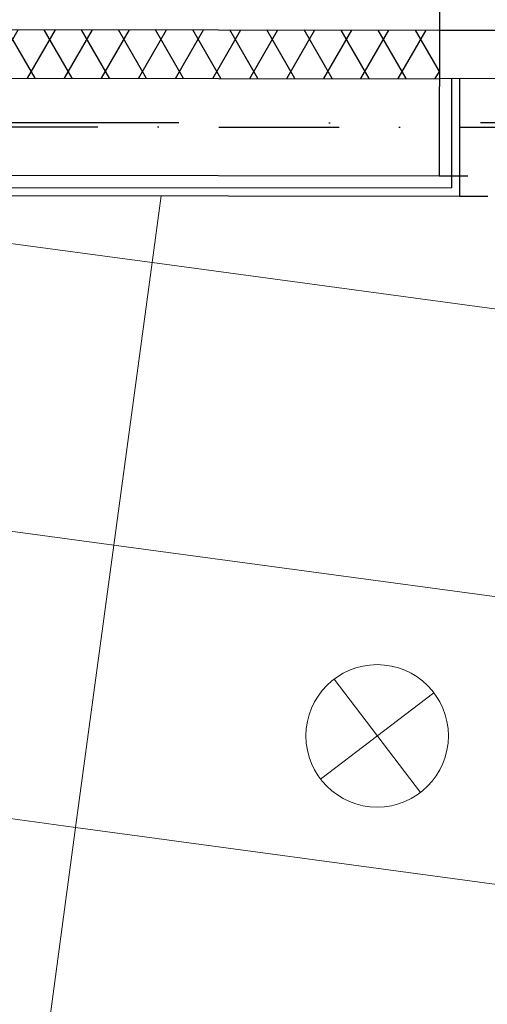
# Model space of a CAD drawing. Header units: millimetres. Extents: x -32221 to 212500, y 31663 to 93766.
# Tile 119 of 256: x 24324 to 25308, y 60002 to 62075. Entities that reach past the tile are written whole.
import ezdxf

# ---------------------------------------------------------------- set-up
doc = ezdxf.new("R2010")
doc.units = ezdxf.units.MM
doc.linetypes.add('DASHDOTX2', pattern=[50.8, 25.4, -12.7, 0, -12.7])
doc.linetypes.add('GCAD_ISO03W100', pattern=[30, 12, -18])
doc.layers.add('kasetony', color=251, linetype='Continuous', lineweight=5)
doc.layers.add('lampy', color=251, linetype='Continuous', lineweight=9)
doc.layers.add('osie', color=251, linetype='Continuous')
doc.layers.add('Sciany', color=251, linetype='Continuous')

msp = doc.modelspace()

# ---------------------------------------------------------------- hatches: boundary and pattern name
at = {"layer": 'Sciany', "transparency": 33554687}
h = msp.add_hatch(dxfattribs=at)
h.set_pattern_fill('DIAMONDS', color=256, scale=21.298246, style=0)
h.set_pattern_definition([(60, (11230.126, 27072.76), (-58.56231, 33.81097), []), (120, (11230.126, 27072.76), (-58.56231, -33.81097), [])])
h.paths.add_polyline_path([(25207.296, 62052.787), (16004.646, 62062.25), (16004.646, 61960.019), (25207.19, 61950.599)])
h.paths.add_polyline_path([(27001.174, 59450.093), (26993.104, 62050.95), (26399.997, 62051.56), (26399.89, 61949.228), (26890.873, 61948.719), (26898.583, 59463.521)])
h.paths.add_polyline_path([(25822.508, 47649.75), (25822.508, 50675.258), (25717.502, 50684.438), (25720.277, 47649.62)])
h.paths.add_polyline_path([(26684.877, 47841.043), (26694.389, 47841.033), (26890.873, 47840.829), (26898.583, 45355.632), (27001.174, 45342.204), (26993.104, 47943.061), (26703.598, 47943.33), (26684.888, 47943.347), (26684.922, 47884.562)])
h.paths.add_polyline_path([(15976.788, 33439.499), (25822.508, 33439.499), (25822.508, 36567.368), (25717.502, 36576.548), (25720.277, 33541.73), (15976.878, 33529.807)])

# ---------------------------------------------------------------- linework, layer by layer
at = {"layer": 'kasetony'}
for p, q in [((24602.399, 61563.249), (23552.619, 61705.273)), ((23552.619, 61705.273), (24602.399, 61563.249)), ((24602.399, 61563.249), (23552.619, 61705.273)), ((24602.399, 61563.249), (24621.463, 61704.163)), ((24602.399, 61563.249), (24621.463, 61704.163)), ((24621.463, 61704.163), (24602.399, 61563.249)), ((24521.958, 60968.665), (24602.399, 61563.249)), ((24521.958, 60968.665), (24602.399, 61563.249)), ((24602.399, 61563.249), (24521.958, 60968.665)), ((25791.565, 61402.367), (24602.399, 61563.249)), ((24602.399, 61563.249), (25791.565, 61402.367)), ((25791.565, 61402.367), (24602.399, 61563.249)), ((23332.791, 61129.547), (24521.958, 60968.665)), ((24521.958, 60968.665), (23332.791, 61129.547)), ((24441.517, 60374.082), (24521.958, 60968.665)), ((24441.517, 60374.082), (24521.958, 60968.665)), ((24521.958, 60968.665), (24441.517, 60374.082)), ((24521.958, 60968.665), (25711.124, 60807.784)), ((25711.124, 60807.784), (24521.958, 60968.665)), ((23252.351, 60534.964), (24441.517, 60374.082)), ((24361.076, 59779.499), (24441.517, 60374.082)), ((24361.076, 59779.499), (24441.517, 60374.082)), ((24441.517, 60374.082), (24361.076, 59779.499)), ((25630.684, 60213.201), (24441.517, 60374.082)), ((24441.517, 60374.082), (25630.684, 60213.201)), ((25630.684, 60213.201), (24441.517, 60374.082))]:
    msp.add_line(p, q, dxfattribs=at)
at = {"layer": 'lampy'}
for p, q in [((24985.432, 60686.098), (25167.209, 60447.44)), ((25195.649, 60657.657), (24956.992, 60475.881))]:
    msp.add_line(p, q, dxfattribs=at)
msp.add_circle((25076.321, 60566.769), 150, dxfattribs=at)
at = {"layer": 'osie', "linetype": 'DASHDOTX2', "ltscale": 25}
msp.add_line((29738.966, 61857.756), (13854.161, 61857.756), dxfattribs=at)
at = {"layer": 'Sciany'}
for p, q in [((25207.46, 62211.081), (25206.978, 61746.152)), ((16004.646, 62062.25), (25207.296, 62052.787)), ((25207.296, 62052.787), (25335.086, 62052.787)), ((16004.646, 61960.019), (25207.19, 61950.466)), ((25335.086, 61950.466), (25207.19, 61950.599)), ((25232.748, 61950.573), (25232.509, 61720.568)), ((25249.786, 61950.555), (25249.548, 61703.511)), ((16207.79, 61755.493), (25206.978, 61746.152)), ((16233.183, 61729.909), (25232.509, 61720.568)), ((16250.147, 61712.853), (25249.548, 61703.511))]:
    msp.add_line(p, q, dxfattribs=at)
at = {"layer": 'Sciany', "linetype": 'DASHDOTX2', "ltscale": 10}
msp.add_line((16104.962, 61857.756), (26792.525, 61846.663), dxfattribs=at)
at = {"layer": 'Sciany', "linetype": 'GCAD_ISO03W100', "ltscale": 5}
for p, q in [((25206.978, 61746.152), (26399.678, 61744.914)), ((25249.548, 61703.511), (26357.055, 61702.441))]:
    msp.add_line(p, q, dxfattribs=at)

doc.saveas('drawing.dxf')
